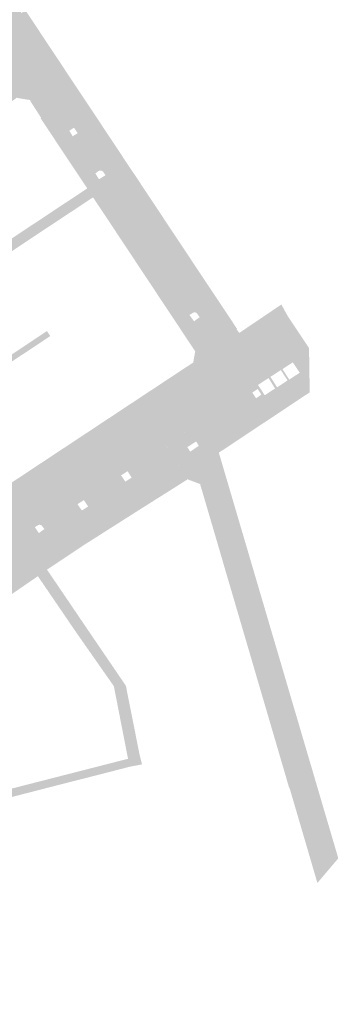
# Model space of a CAD drawing. Header units: inches. Extents: x 83502 to 84837, y 445986 to 447217.
# Tile 41 of 44: x 84119 to 84167, y 446870 to 447018. Entities that reach past the tile are written whole.
import ezdxf

# ---------------------------------------------------------------- set-up
doc = ezdxf.new("R2010")
doc.units = ezdxf.units.IN
doc.header["$MEASUREMENT"] = 0

msp = doc.modelspace()

# ---------------------------------------------------------------- hatches: boundary and pattern name
for points in [[(84119.78, 447019.19), (84121.37, 447016.8), (84123.6, 447013.44), (84124.08, 447012.72), (84126.65, 447008.84), (84129.29, 447004.88), (84129.53, 447004.52), (84128.83, 447004.03), (84129.4, 447003.17), (84127.05, 447001.61), (84126.49, 447002.47), (84126.36, 447002.39), (84125.34, 447003.91), (84122.65, 447002.14), (84122.08, 447002.99), (84122.05, 447003.03), (84122.11, 447003.12), (84120.48, 447005.66), (84120.54, 447005.75), (84118.38, 447006.1), (84118.37, 447006.02), (84115.96, 447004.31), (84116.03, 447004.24), (84115.37, 447003.78), (84114.17, 447005.26), (84113.61, 447006.09), (84113.59, 447006.13), (84113.57, 447006.17), (84113.55, 447006.21), (84113.54, 447006.26), (84113.54, 447006.31), (84113.54, 447006.35), (84113.54, 447006.4), (84113.54, 447006.45), (84113.56, 447006.49), (84113.57, 447006.54), (84113.59, 447006.58), (84113.61, 447006.62), (84113.64, 447006.66), (84113.67, 447006.7), (84113.7, 447006.73), (84113.74, 447006.76), (84113.36, 447006.5), (84111.76, 447008.92), (84107.59, 447006.08), (84107.57, 447006.07), (84107.55, 447006.06), (84107.53, 447006.05), (84107.5, 447006.04), (84107.48, 447006.03), (84107.46, 447006.02), (84107.43, 447006.02), (84107.41, 447006.02), (84107.39, 447006.02), (84107.36, 447006.02), (84107.34, 447006.03), (84107.32, 447006.04), (84107.3, 447006.04), (84107.27, 447006.05), (84107.25, 447006.07), (84107.24, 447006.08), (84107.22, 447006.1), (84107.2, 447006.11), (84107.19, 447006.13), (84107.17, 447006.15), (84106.92, 447006.53), (84109.12, 447008.09), (84109.18, 447008), (84114.71, 447011.86), (84114.81, 447011.85), (84115.15, 447013.58), (84115.17, 447013.67), (84115.09, 447013.68), (84113.62, 447015.88), (84115.1, 447016.86), (84115.02, 447016.99), (84115.38, 447017.26), (84116.29, 447015.96), (84117.12, 447016.52), (84116.7, 447017.15), (84116.51, 447017.44), (84116.21, 447017.9), (84118.68, 447019.54), (84119.18, 447018.79), (84119.78, 447019.19), (84119.78, 447019.19)], [(84137.04, 446993.21), (84139.64, 446989.29), (84142.35, 446985.2), (84146.34, 446979.2), (84146.75, 446978.59), (84146.43, 446978.45), (84146.39, 446978.43), (84146.35, 446978.41), (84146.3, 446978.4), (84146.25, 446978.39), (84146.2, 446978.39), (84146.16, 446978.39), (84146.11, 446978.39), (84146.06, 446978.4), (84146.02, 446978.41), (84145.97, 446978.43), (84145.93, 446978.45), (84145.89, 446978.47), (84145.85, 446978.5), (84145.81, 446978.53), (84145.77, 446978.56), (84145.74, 446978.6), (84129.4, 447003.17), (84128.83, 447004.03), (84129.53, 447004.52), (84131.86, 447001), (84134.46, 446997.08), (84137.04, 446993.21), (84137.04, 446993.21)], [(84130.25, 446994.78), (84130.79, 446993.89), (84131.77, 446994.5), (84133.14, 446992.45), (84133.16, 446992.41), (84133.18, 446992.37), (84133.19, 446992.33), (84133.2, 446992.29), (84133.21, 446992.24), (84133.22, 446992.2), (84133.22, 446992.16), (84133.21, 446992.11), (84133.2, 446992.07), (84133.19, 446992.03), (84133.18, 446991.98), (84133.16, 446991.94), (84133.14, 446991.91), (84133.11, 446991.87), (84133.09, 446991.84), (84133.06, 446991.8), (84133.02, 446991.78), (84132.99, 446991.75), (84132.15, 446991.22), (84132.14, 446991.21), (84132.12, 446991.2), (84132.11, 446991.19), (84132.1, 446991.17), (84132.09, 446991.16), (84132.08, 446991.14), (84132.07, 446991.12), (84132.06, 446991.1), (84132.06, 446991.09), (84132.06, 446991.07), (84132.06, 446991.05), (84132.06, 446991.03), (84132.06, 446991.01), (84132.06, 446990.99), (84132.07, 446990.97), (84132.08, 446990.95), (84132.09, 446990.94), (84132.1, 446990.92), (84143.7, 446973.39), (84143.71, 446973.38), (84143.72, 446973.36), (84143.73, 446973.35), (84143.74, 446973.34), (84143.76, 446973.33), (84143.77, 446973.32), (84143.78, 446973.31), (84143.8, 446973.3), (84143.81, 446973.3), (84143.83, 446973.29), (84143.85, 446973.29), (84143.86, 446973.29), (84143.88, 446973.29), (84143.9, 446973.29), (84143.91, 446973.29), (84143.93, 446973.3), (84143.94, 446973.3), (84143.96, 446973.31), (84143.97, 446973.32), (84143.99, 446973.33), (84144.34, 446973.55), (84145.03, 446972.62), (84145.87, 446973.23), (84147.65, 446970.43), (84144.88, 446968.6), (84137.47, 446979.77), (84134.98, 446983.53), (84132.5, 446987.27), (84129.9, 446991.18), (84129.03, 446992.52), (84127.38, 446995.01), (84124.81, 446998.87), (84122.65, 447002.14), (84125.34, 447003.91), (84126.36, 447002.39), (84126.49, 447002.47), (84127.05, 447001.61), (84126.35, 447001.16), (84126.86, 447000.33), (84127.59, 447000.8), (84127.65, 447000.72), (84127.67, 447000.68), (84127.68, 447000.64), (84127.69, 447000.6), (84127.7, 447000.55), (84127.7, 447000.51), (84127.7, 447000.46), (84127.7, 447000.42), (84127.69, 447000.38), (84127.68, 447000.33), (84127.66, 447000.29), (84127.64, 447000.25), (84127.62, 447000.22), (84127.59, 447000.18), (84127.56, 447000.15), (84127.53, 447000.12), (84127.49, 447000.09), (84126.65, 446999.52), (84126.64, 446999.51), (84126.62, 446999.5), (84126.61, 446999.5), (84126.6, 446999.49), (84126.59, 446999.47), (84126.58, 446999.46), (84126.57, 446999.45), (84126.56, 446999.44), (84126.56, 446999.42), (84126.55, 446999.41), (84126.55, 446999.39), (84126.54, 446999.38), (84126.54, 446999.36), (84126.54, 446999.35), (84126.54, 446999.33), (84126.55, 446999.32), (84126.55, 446999.3), (84126.55, 446999.29), (84126.56, 446999.27), (84126.57, 446999.26), (84129.64, 446994.64), (84129.65, 446994.62), (84129.66, 446994.61), (84129.68, 446994.59), (84129.69, 446994.58), (84129.71, 446994.57), (84129.72, 446994.56), (84129.74, 446994.55), (84129.76, 446994.54), (84129.77, 446994.54), (84129.79, 446994.53), (84129.81, 446994.53), (84129.83, 446994.53), (84129.85, 446994.53), (84129.87, 446994.54), (84129.89, 446994.54), (84129.9, 446994.55), (84129.92, 446994.56), (84129.94, 446994.57), (84130.25, 446994.78), (84130.25, 446994.78)], [(84129.4, 447003.17), (84145.74, 446978.6), (84145.77, 446978.56), (84145.81, 446978.53), (84145.85, 446978.5), (84145.89, 446978.47), (84145.93, 446978.45), (84145.97, 446978.43), (84146.02, 446978.41), (84146.06, 446978.4), (84146.11, 446978.39), (84146.16, 446978.39), (84146.2, 446978.39), (84146.25, 446978.39), (84146.3, 446978.4), (84146.35, 446978.41), (84146.39, 446978.43), (84146.43, 446978.45), (84146.75, 446978.59), (84151.47, 446971.48), (84151.4, 446971.41), (84151.73, 446970.97), (84148.69, 446968.88), (84147.65, 446970.43), (84145.87, 446973.23), (84145.53, 446973.72), (84133.14, 446992.45), (84131.77, 446994.5), (84131.45, 446994.97), (84127.65, 447000.72), (84127.59, 447000.8), (84127.05, 447001.61), (84129.4, 447003.17), (84129.4, 447003.17)], [(84127.65, 447000.72), (84131.45, 446994.97), (84131.42, 446995.01), (84131.39, 446995.05), (84131.35, 446995.08), (84131.31, 446995.11), (84131.27, 446995.14), (84131.22, 446995.16), (84131.17, 446995.17), (84131.13, 446995.19), (84131.08, 446995.19), (84131.03, 446995.2), (84130.98, 446995.2), (84130.93, 446995.19), (84130.88, 446995.18), (84130.83, 446995.17), (84130.79, 446995.15), (84130.74, 446995.13), (84130.25, 446994.78), (84129.94, 446994.57), (84129.92, 446994.56), (84129.9, 446994.55), (84129.89, 446994.54), (84129.87, 446994.54), (84129.85, 446994.53), (84129.83, 446994.53), (84129.81, 446994.53), (84129.79, 446994.53), (84129.77, 446994.54), (84129.76, 446994.54), (84129.74, 446994.55), (84129.72, 446994.56), (84129.71, 446994.57), (84129.69, 446994.58), (84129.68, 446994.59), (84129.66, 446994.61), (84129.65, 446994.62), (84129.64, 446994.64), (84126.57, 446999.26), (84126.56, 446999.27), (84126.55, 446999.29), (84126.55, 446999.3), (84126.55, 446999.32), (84126.54, 446999.33), (84126.54, 446999.35), (84126.54, 446999.36), (84126.54, 446999.38), (84126.55, 446999.39), (84126.55, 446999.41), (84126.56, 446999.42), (84126.56, 446999.44), (84126.57, 446999.45), (84126.58, 446999.46), (84126.59, 446999.47), (84126.6, 446999.49), (84126.61, 446999.5), (84126.62, 446999.5), (84126.64, 446999.51), (84126.65, 446999.52), (84127.49, 447000.09), (84127.53, 447000.12), (84127.56, 447000.15), (84127.59, 447000.18), (84127.62, 447000.22), (84127.64, 447000.25), (84127.66, 447000.29), (84127.68, 447000.33), (84127.69, 447000.38), (84127.7, 447000.42), (84127.7, 447000.46), (84127.7, 447000.51), (84127.7, 447000.55), (84127.69, 447000.6), (84127.68, 447000.64), (84127.67, 447000.68), (84127.65, 447000.72), (84127.65, 447000.72)], [(84121.68, 446985.74), (84120.35, 446984.86), (84114.92, 446981.24), (84113.26, 446980.14), (84112.02, 446979.32), (84109.26, 446977.49), (84108.48, 446978.67), (84111.03, 446980.32), (84115.86, 446983.53), (84115.74, 446983.71), (84120.8, 446987.06), (84129.03, 446992.52), (84129.9, 446991.18), (84121.68, 446985.74), (84121.68, 446985.74)], [(84133.14, 446992.45), (84145.53, 446973.72), (84145.5, 446973.76), (84145.47, 446973.79), (84145.44, 446973.82), (84145.41, 446973.85), (84145.37, 446973.88), (84145.33, 446973.9), (84145.29, 446973.92), (84145.25, 446973.93), (84145.21, 446973.94), (84145.16, 446973.95), (84145.12, 446973.95), (84145.08, 446973.95), (84145.03, 446973.95), (84144.99, 446973.94), (84144.95, 446973.92), (84144.9, 446973.91), (84144.87, 446973.89), (84144.83, 446973.87), (84144.34, 446973.55), (84143.99, 446973.33), (84143.97, 446973.32), (84143.96, 446973.31), (84143.94, 446973.3), (84143.93, 446973.3), (84143.91, 446973.29), (84143.9, 446973.29), (84143.88, 446973.29), (84143.86, 446973.29), (84143.85, 446973.29), (84143.83, 446973.29), (84143.81, 446973.3), (84143.8, 446973.3), (84143.78, 446973.31), (84143.77, 446973.32), (84143.76, 446973.33), (84143.74, 446973.34), (84143.73, 446973.35), (84143.72, 446973.36), (84143.71, 446973.38), (84143.7, 446973.39), (84132.1, 446990.92), (84132.09, 446990.94), (84132.08, 446990.95), (84132.07, 446990.97), (84132.06, 446990.99), (84132.06, 446991.01), (84132.06, 446991.03), (84132.06, 446991.05), (84132.06, 446991.07), (84132.06, 446991.09), (84132.06, 446991.1), (84132.07, 446991.12), (84132.08, 446991.14), (84132.09, 446991.16), (84132.1, 446991.17), (84132.11, 446991.19), (84132.12, 446991.2), (84132.14, 446991.21), (84132.15, 446991.22), (84132.99, 446991.75), (84133.02, 446991.78), (84133.06, 446991.8), (84133.09, 446991.84), (84133.11, 446991.87), (84133.14, 446991.91), (84133.16, 446991.94), (84133.18, 446991.98), (84133.19, 446992.03), (84133.2, 446992.07), (84133.21, 446992.11), (84133.22, 446992.16), (84133.22, 446992.2), (84133.21, 446992.24), (84133.2, 446992.29), (84133.19, 446992.33), (84133.18, 446992.37), (84133.16, 446992.41), (84133.14, 446992.45), (84133.14, 446992.45)], [(84158.63, 446973.02), (84154.54, 446970.24), (84154.39, 446970.15), (84154.22, 446970.08), (84154.05, 446970.03), (84153.88, 446969.99), (84153.7, 446969.96), (84153.52, 446969.95), (84153.34, 446969.96), (84153.17, 446969.98), (84152.99, 446970.02), (84152.81, 446970.07), (84152.64, 446970.14), (84152.47, 446970.23), (84152.32, 446970.33), (84152.17, 446970.45), (84152.03, 446970.58), (84151.91, 446970.72), (84151.8, 446970.87), (84157.91, 446975), (84158.1, 446975.13), (84159.08, 446973.35), (84158.63, 446973.02)], [(84158.63, 446973.02), (84159.08, 446973.35), (84162.25, 446968.61), (84161.75, 446968.29), (84158.63, 446973.02), (84158.63, 446973.02)], [(84158.36, 446966.11), (84140.81, 446954.77), (84140.47, 446954.54), (84122.07, 446942.35), (84119.15, 446946.85), (84137.56, 446959.07), (84138.43, 446959.64), (84148.07, 446966), (84148.23, 446966.09), (84148.37, 446966.2), (84148.5, 446966.32), (84148.62, 446966.45), (84148.72, 446966.6), (84148.82, 446966.75), (84148.9, 446966.91), (84148.96, 446967.07), (84149.01, 446967.24), (84149.04, 446967.41), (84149.06, 446967.59), (84149.07, 446967.76), (84149.06, 446967.93), (84149.03, 446968.1), (84148.99, 446968.27), (84148.93, 446968.44), (84148.86, 446968.6), (84148.77, 446968.75), (84148.69, 446968.88), (84151.73, 446970.97), (84151.8, 446970.87), (84151.91, 446970.72), (84152.03, 446970.58), (84152.17, 446970.45), (84152.32, 446970.33), (84152.47, 446970.23), (84152.64, 446970.14), (84152.81, 446970.07), (84152.99, 446970.02), (84153.17, 446969.98), (84153.34, 446969.96), (84153.52, 446969.95), (84153.7, 446969.96), (84153.88, 446969.99), (84154.05, 446970.03), (84154.22, 446970.08), (84154.39, 446970.15), (84154.54, 446970.24), (84158.63, 446973.02), (84161.75, 446968.29), (84158.36, 446966.11), (84158.36, 446966.11)], [(84122.05, 446970.52), (84122.99, 446971.15), (84123.49, 446970.4), (84116.88, 446966.01), (84116.39, 446966.75), (84119.05, 446968.53), (84120.38, 446969.41), (84122.05, 446970.52), (84122.05, 446970.52)], [(84148.77, 446968.75), (84148.86, 446968.6), (84148.93, 446968.44), (84148.99, 446968.27), (84149.03, 446968.1), (84149.06, 446967.93), (84149.07, 446967.76), (84149.06, 446967.59), (84149.04, 446967.41), (84149.01, 446967.24), (84148.96, 446967.07), (84148.9, 446966.91), (84148.82, 446966.75), (84148.72, 446966.6), (84148.62, 446966.45), (84148.5, 446966.32), (84148.37, 446966.2), (84148.23, 446966.09), (84148.07, 446966), (84138.43, 446959.64), (84137.27, 446961.4), (84144.9, 446966.44), (84145.2, 446968.11), (84144.88, 446968.6), (84147.65, 446970.43), (84148.69, 446968.88), (84148.77, 446968.75), (84148.77, 446968.75)], [(84153.99, 446961.58), (84144.16, 446955.16), (84143.3, 446956.38), (84158.36, 446966.11), (84161.75, 446968.29), (84162.25, 446968.61), (84162.27, 446966.99), (84160.31, 446965.71), (84159.81, 446966.46), (84158.26, 446965.45), (84158.76, 446964.69), (84158.52, 446964.54), (84158.03, 446965.31), (84156.46, 446964.29), (84156.96, 446963.52), (84156.67, 446963.33), (84156.18, 446964.11), (84154.6, 446963.08), (84155.11, 446962.31), (84154.8, 446962.1), (84154.55, 446962.47), (84153.75, 446961.94), (84153.99, 446961.58)], [(84162.35, 446961.97), (84148.74, 446952.93), (84148.9, 446952.4), (84147.02, 446951.08), (84145.23, 446953.62), (84145.75, 446953.97), (84145.34, 446954.6), (84144.79, 446954.26), (84144.16, 446955.16), (84153.99, 446961.58), (84154.31, 446961.08), (84155.12, 446961.63), (84154.8, 446962.1), (84155.11, 446962.31), (84155.61, 446961.54), (84157.16, 446962.55), (84156.67, 446963.33), (84156.96, 446963.52), (84157.47, 446962.72), (84159.03, 446963.76), (84158.52, 446964.54), (84158.76, 446964.69), (84159.28, 446963.88), (84160.85, 446964.91), (84160.31, 446965.71), (84162.27, 446966.99), (84162.35, 446961.97)], [(84137.56, 446959.07), (84119.15, 446946.85), (84118.28, 446946.27), (84118.2, 446946.39), (84111.3, 446941.84), (84112.87, 446939.46), (84110.14, 446937.6), (84110.22, 446937.48), (84101.93, 446931.82), (84101.89, 446931.79), (84101.85, 446931.75), (84101.82, 446931.71), (84101.8, 446931.67), (84101.77, 446931.63), (84101.76, 446931.58), (84101.74, 446931.54), (84101.73, 446931.49), (84101.72, 446931.44), (84101.72, 446931.39), (84101.72, 446931.34), (84101.73, 446931.29), (84101.74, 446931.24), (84101.76, 446931.2), (84101.78, 446931.15), (84101.8, 446931.11), (84102.25, 446930.53), (84102.27, 446930.49), (84102.29, 446930.45), (84102.3, 446930.4), (84102.31, 446930.36), (84102.32, 446930.31), (84102.32, 446930.27), (84102.32, 446930.22), (84102.31, 446930.18), (84102.3, 446930.13), (84102.29, 446930.09), (84102.27, 446930.05), (84102.25, 446930.01), (84102.22, 446929.97), (84102.19, 446929.93), (84102.16, 446929.9), (84102.13, 446929.87), (84098.68, 446927.48), (84098.07, 446928.34), (84097.24, 446927.78), (84097.84, 446926.94), (84097.18, 446926.49), (84095.14, 446925.08), (84094.55, 446925.91), (84093.65, 446925.28), (84093.53, 446925.46), (84093.51, 446925.49), (84093.48, 446925.52), (84093.45, 446925.55), (84093.41, 446925.57), (84093.38, 446925.6), (84093.34, 446925.62), (84093.3, 446925.63), (84093.26, 446925.65), (84093.22, 446925.66), (84093.18, 446925.66), (84093.13, 446925.66), (84093.09, 446925.66), (84093.05, 446925.66), (84093.01, 446925.65), (84092.97, 446925.64), (84092.93, 446925.62), (84092.89, 446925.61), (84092.85, 446925.58), (84079.59, 446916.48), (84079.55, 446916.46), (84079.52, 446916.43), (84079.49, 446916.39), (84079.46, 446916.36), (84079.44, 446916.32), (84079.42, 446916.29), (84079.4, 446916.25), (84079.39, 446916.2), (84079.38, 446916.16), (84079.37, 446916.12), (84079.37, 446916.07), (84079.37, 446916.03), (84079.38, 446915.99), (84079.39, 446915.94), (84079.4, 446915.9), (84079.42, 446915.86), (84079.44, 446915.82), (84079.46, 446915.79), (84079.85, 446915.22), (84079.87, 446915.17), (84079.89, 446915.13), (84079.91, 446915.08), (84079.92, 446915.04), (84079.93, 446914.99), (84079.93, 446914.94), (84079.93, 446914.89), (84079.92, 446914.84), (84079.91, 446914.8), (84079.89, 446914.75), (84079.87, 446914.71), (84079.85, 446914.67), (84079.82, 446914.63), (84079.79, 446914.59), (84079.76, 446914.55), (84079.72, 446914.52), (84079.47, 446914.35), (84079.26, 446914.21), (84079.16, 446914.36), (84076.53, 446912.57), (84075.88, 446913.49), (84074.96, 446912.84), (84075.61, 446911.92), (84073.7, 446910.6), (84073.19, 446911.41), (84072.26, 446910.79), (84072.05, 446911.08), (84072.04, 446911.1), (84072.03, 446911.12), (84072.02, 446911.13), (84072, 446911.14), (84071.98, 446911.16), (84071.97, 446911.17), (84071.95, 446911.18), (84071.93, 446911.18), (84071.91, 446911.19), (84071.89, 446911.19), (84071.87, 446911.2), (84071.85, 446911.2), (84071.83, 446911.19), (84071.81, 446911.19), (84071.79, 446911.19), (84071.77, 446911.18), (84071.76, 446911.17), (84071.74, 446911.16), (84063.04, 446905.19), (84063.03, 446905.18), (84063.01, 446905.17), (84063, 446905.17), (84062.99, 446905.15), (84062.98, 446905.14), (84062.97, 446905.13), (84062.96, 446905.12), (84062.96, 446905.1), (84062.95, 446905.09), (84062.95, 446905.07), (84062.94, 446905.06), (84062.94, 446905.04), (84062.94, 446905.03), (84062.94, 446905.01), (84062.95, 446905), (84062.95, 446904.98), (84062.96, 446904.97), (84062.96, 446904.95), (84062.97, 446904.94), (84062.98, 446904.93), (84063.55, 446904.1), (84063.58, 446904.06), (84063.59, 446904.02), (84063.61, 446903.98), (84063.62, 446903.94), (84063.63, 446903.89), (84063.63, 446903.85), (84063.63, 446903.8), (84063.62, 446903.76), (84063.62, 446903.72), (84063.61, 446903.67), (84063.59, 446903.63), (84063.57, 446903.59), (84063.55, 446903.55), (84063.53, 446903.52), (84063.5, 446903.48), (84063.47, 446903.45), (84063.44, 446903.42), (84063.4, 446903.39), (84063.36, 446903.37), (84063.32, 446903.35), (84063.28, 446903.33), (84063.24, 446903.32), (84063.2, 446903.31), (84063.15, 446903.31), (84063.11, 446903.3), (84063.06, 446903.31), (84063.02, 446903.31), (84062.97, 446903.32), (84062.93, 446903.33), (84062.89, 446903.35), (84062.85, 446903.37), (84062.81, 446903.39), (84062.78, 446903.42), (84062.74, 446903.45), (84062.71, 446903.48), (84062.68, 446903.52), (84062.12, 446904.34), (84062.11, 446904.35), (84062.1, 446904.36), (84062.08, 446904.38), (84062.07, 446904.39), (84062.06, 446904.4), (84062.04, 446904.41), (84062.02, 446904.42), (84062.01, 446904.42), (84061.99, 446904.43), (84061.97, 446904.43), (84061.95, 446904.43), (84061.93, 446904.43), (84061.91, 446904.43), (84061.9, 446904.43), (84061.88, 446904.42), (84061.86, 446904.41), (84061.85, 446904.41), (84061.83, 446904.4), (84053.54, 446898.71), (84053.53, 446898.7), (84053.52, 446898.69), (84053.51, 446898.68), (84053.49, 446898.68), (84053.48, 446898.66), (84053.47, 446898.65), (84053.47, 446898.64), (84053.46, 446898.63), (84053.45, 446898.62), (84053.45, 446898.6), (84053.44, 446898.59), (84053.44, 446898.57), (84053.44, 446898.56), (84053.44, 446898.54), (84053.44, 446898.53), (84053.44, 446898.52), (84053.44, 446898.5), (84053.45, 446898.49), (84053.45, 446898.47), (84053.46, 446898.46), (84053.47, 446898.45), (84053.48, 446898.44), (84053.49, 446898.43), (84053.5, 446898.42), (84053.35, 446898.37), (84051.77, 446900.61), (84060.6, 446906.65), (84073.15, 446915.23), (84073.1, 446915.31), (84074.26, 446916.1), (84074.33, 446916.02), (84078.74, 446919.04), (84082.95, 446921.93), (84086.56, 446924.4), (84086.62, 446924.33), (84088.71, 446925.81), (84092.2, 446928.27), (84092.26, 446928.2), (84094.46, 446929.71), (84094.4, 446929.79), (84099.8, 446933.42), (84099.74, 446933.51), (84100.19, 446933.81), (84100.21, 446933.78), (84105.64, 446937.41), (84109.4, 446939.99), (84109.94, 446940.36), (84109.7, 446940.71), (84109.51, 446940.58), (84109.39, 446940.76), (84109.31, 446940.71), (84108.76, 446941.52), (84108.31, 446942.19), (84110.1, 446943.39), (84110.93, 446943.97), (84113.56, 446945.71), (84117.48, 446948.3), (84137.27, 446961.4), (84138.43, 446959.64), (84137.56, 446959.07), (84137.56, 446959.07)], [(84145.23, 446953.62), (84147.02, 446951.08), (84144, 446948.96), (84143.96, 446948.87), (84142.74, 446950.8), (84142.76, 446950.94), (84142.75, 446951.08), (84142.7, 446951.19), (84140.71, 446954.15), (84140.69, 446954.19), (84140.67, 446954.23), (84140.66, 446954.27), (84140.65, 446954.31), (84140.64, 446954.35), (84140.64, 446954.39), (84140.64, 446954.43), (84140.64, 446954.48), (84140.65, 446954.52), (84140.66, 446954.56), (84140.68, 446954.6), (84140.7, 446954.64), (84140.72, 446954.67), (84140.75, 446954.71), (84140.78, 446954.74), (84140.81, 446954.77), (84143.3, 446956.38), (84144.79, 446954.26), (84144.02, 446953.77), (84144.45, 446953.09), (84145.23, 446953.62)], [(84140.92, 446953.83), (84135.19, 446949.97), (84135.07, 446950.16), (84134.1, 446949.53), (84134.24, 446949.33), (84128.69, 446945.59), (84128.52, 446945.83), (84127.57, 446945.21), (84127.75, 446944.96), (84122.61, 446941.49), (84122.39, 446941.79), (84122.3, 446941.91), (84122.28, 446941.95), (84122.25, 446941.98), (84122.22, 446942.01), (84122.19, 446942.04), (84122.16, 446942.06), (84122.12, 446942.08), (84122.08, 446942.1), (84122.04, 446942.11), (84122, 446942.12), (84121.96, 446942.13), (84121.92, 446942.13), (84121.87, 446942.13), (84121.83, 446942.13), (84121.79, 446942.12), (84121.75, 446942.11), (84121.71, 446942.1), (84121.67, 446942.08), (84121.64, 446942.06), (84122.07, 446942.35), (84140.47, 446954.54), (84140.79, 446954.76), (84140.75, 446954.71), (84140.72, 446954.67), (84140.7, 446954.64), (84140.68, 446954.6), (84140.66, 446954.56), (84140.65, 446954.52), (84140.64, 446954.48), (84140.64, 446954.43), (84140.64, 446954.39), (84140.64, 446954.35), (84140.65, 446954.31), (84140.66, 446954.27), (84140.67, 446954.23), (84140.69, 446954.19), (84140.71, 446954.15), (84140.92, 446953.83)], [(84142.45, 446950.48), (84126.38, 446939.78), (84124.96, 446938.84), (84124.92, 446938.82), (84124.88, 446938.8), (84124.84, 446938.79), (84124.8, 446938.78), (84124.76, 446938.77), (84124.71, 446938.77), (84124.67, 446938.77), (84124.62, 446938.77), (84124.58, 446938.78), (84124.54, 446938.79), (84124.5, 446938.81), (84124.46, 446938.83), (84124.42, 446938.85), (84124.38, 446938.87), (84124.35, 446938.9), (84124.32, 446938.93), (84124.29, 446938.97), (84124.26, 446939), (84122.61, 446941.49), (84127.75, 446944.96), (84128.23, 446944.27), (84129.16, 446944.87), (84128.69, 446945.59), (84134.24, 446949.33), (84134.74, 446948.6), (84135.68, 446949.2), (84135.19, 446949.97), (84140.92, 446953.83), (84142.67, 446951.24), (84142.7, 446951.2), (84142.71, 446951.16), (84142.73, 446951.12), (84142.74, 446951.07), (84142.75, 446951.03), (84142.76, 446950.99), (84142.76, 446950.94), (84142.76, 446950.9), (84142.75, 446950.85), (84142.74, 446950.81), (84142.72, 446950.77), (84142.71, 446950.73), (84142.68, 446950.69), (84142.66, 446950.65), (84142.63, 446950.62), (84142.6, 446950.58), (84142.57, 446950.55), (84142.53, 446950.53), (84142.49, 446950.5), (84142.45, 446950.48)], [(84148.9, 446952.4), (84166.63, 446892.17), (84163.5, 446888.48), (84162, 446893.6), (84160.68, 446898.11), (84159.32, 446902.74), (84159.27, 446902.72), (84159.22, 446902.9), (84157.82, 446907.69), (84156.44, 446912.4), (84155.06, 446917.1), (84153.7, 446921.75), (84152.33, 446926.41), (84150.97, 446931.06), (84149.6, 446935.72), (84148.23, 446940.42), (84147.13, 446944.16), (84145.96, 446948.13), (84146, 446948.21), (84144, 446948.96), (84148.9, 446952.4), (84148.9, 446952.4)], [(84136.34, 446944.06), (84128.68, 446939.19), (84123.01, 446935.41), (84121.64, 446934.43), (84117.43, 446931.54), (84113.31, 446928.71), (84109.19, 446925.89), (84105.15, 446923.11), (84101.13, 446920.35), (84097.07, 446917.57), (84093.04, 446914.81), (84089.07, 446912.08), (84085.74, 446909.8), (84085.77, 446909.76), (84085.09, 446909.37), (84085.07, 446909.41), (84085.04, 446909.39), (84080.33, 446906.18), (84080.29, 446906.29), (84077.06, 446904.08), (84076.84, 446904.43), (84073.65, 446902.22), (84073.87, 446901.9), (84070.68, 446899.71), (84070.71, 446899.58), (84066.57, 446896.76), (84062.52, 446894.01), (84058.39, 446891.2), (84058.24, 446891.09), (84057.01, 446892.89), (84057.13, 446892.98), (84057.15, 446892.97), (84057.17, 446892.96), (84057.2, 446892.95), (84057.23, 446892.94), (84057.25, 446892.94), (84057.28, 446892.94), (84057.3, 446892.94), (84057.33, 446892.94), (84057.36, 446892.95), (84057.38, 446892.95), (84057.41, 446892.96), (84057.43, 446892.98), (84060.12, 446894.83), (84060.72, 446893.93), (84061.57, 446894.54), (84060.98, 446895.42), (84065.71, 446898.65), (84065.72, 446898.66), (84065.74, 446898.67), (84065.75, 446898.68), (84065.76, 446898.69), (84065.77, 446898.7), (84065.78, 446898.72), (84065.79, 446898.73), (84065.8, 446898.75), (84065.8, 446898.76), (84065.8, 446898.78), (84065.81, 446898.8), (84065.81, 446898.81), (84065.81, 446898.83), (84065.8, 446898.85), (84065.8, 446898.86), (84065.79, 446898.88), (84065.79, 446898.9), (84065.78, 446898.91), (84065.77, 446898.93), (84065.76, 446898.94), (84065.18, 446899.78), (84065.16, 446899.82), (84065.15, 446899.86), (84065.14, 446899.91), (84065.14, 446899.95), (84065.13, 446900), (84065.14, 446900.04), (84065.14, 446900.09), (84065.15, 446900.13), (84065.17, 446900.17), (84065.18, 446900.22), (84065.2, 446900.25), (84065.23, 446900.29), (84065.26, 446900.33), (84065.29, 446900.36), (84065.32, 446900.39), (84065.35, 446900.42), (84065.4, 446900.44), (84065.44, 446900.46), (84065.48, 446900.48), (84065.53, 446900.49), (84065.57, 446900.49), (84065.62, 446900.5), (84065.67, 446900.5), (84065.71, 446900.49), (84065.76, 446900.48), (84065.8, 446900.47), (84065.85, 446900.46), (84065.89, 446900.44), (84065.93, 446900.41), (84065.97, 446900.39), (84066, 446900.36), (84066.04, 446900.32), (84066.62, 446899.53), (84066.62, 446899.52), (84066.63, 446899.51), (84066.64, 446899.5), (84066.65, 446899.48), (84066.66, 446899.48), (84066.67, 446899.47), (84066.68, 446899.46), (84066.7, 446899.45), (84066.71, 446899.45), (84066.72, 446899.44), (84066.74, 446899.44), (84066.75, 446899.44), (84066.76, 446899.44), (84066.78, 446899.44), (84066.79, 446899.44), (84066.81, 446899.44), (84066.82, 446899.45), (84066.83, 446899.45), (84066.85, 446899.46), (84066.86, 446899.47), (84066.87, 446899.48), (84066.88, 446899.49), (84072.36, 446903.21), (84072.93, 446902.38), (84073.78, 446902.97), (84073.22, 446903.79), (84075.61, 446905.44), (84075.62, 446905.44), (84075.64, 446905.45), (84075.65, 446905.46), (84075.66, 446905.47), (84075.67, 446905.49), (84075.68, 446905.5), (84075.69, 446905.51), (84075.7, 446905.53), (84075.7, 446905.54), (84075.71, 446905.56), (84075.71, 446905.57), (84075.71, 446905.59), (84075.71, 446905.6), (84075.71, 446905.62), (84075.71, 446905.64), (84075.71, 446905.65), (84075.7, 446905.67), (84075.7, 446905.68), (84075.69, 446905.7), (84075.68, 446905.71), (84075.67, 446905.72), (84075.66, 446905.74), (84075.1, 446906.56), (84075.08, 446906.59), (84075.06, 446906.63), (84075.04, 446906.66), (84075.03, 446906.7), (84075.02, 446906.74), (84075.02, 446906.78), (84075.01, 446906.82), (84075.01, 446906.85), (84075.02, 446906.89), (84075.02, 446906.93), (84075.03, 446906.97), (84075.05, 446907.01), (84075.06, 446907.04), (84075.08, 446907.08), (84075.11, 446907.11), (84075.13, 446907.14), (84075.16, 446907.17), (84075.19, 446907.19), (84075.53, 446907.4), (84075.75, 446907.53), (84075.81, 446907.47), (84077.84, 446908.86), (84078.46, 446907.9), (84079.43, 446908.53), (84078.81, 446909.48), (84081.33, 446911.24), (84081.26, 446911.35), (84081.44, 446911.48), (84081.68, 446911.66), (84081.71, 446911.68), (84081.75, 446911.69), (84081.79, 446911.71), (84081.83, 446911.72), (84081.87, 446911.73), (84081.91, 446911.73), (84081.96, 446911.73), (84082, 446911.73), (84082.04, 446911.73), (84082.08, 446911.72), (84082.13, 446911.7), (84082.17, 446911.68), (84082.21, 446911.66), (84082.24, 446911.64), (84082.28, 446911.61), (84082.31, 446911.58), (84082.34, 446911.54), (84082.37, 446911.51), (84082.74, 446910.93), (84082.76, 446910.89), (84082.79, 446910.86), (84082.82, 446910.83), (84082.85, 446910.8), (84082.89, 446910.77), (84082.93, 446910.75), (84082.97, 446910.73), (84083.01, 446910.72), (84083.05, 446910.71), (84083.09, 446910.7), (84083.14, 446910.7), (84083.18, 446910.7), (84083.22, 446910.7), (84083.27, 446910.71), (84083.31, 446910.72), (84083.35, 446910.74), (84083.39, 446910.76), (84083.42, 446910.78), (84090.7, 446915.75), (84091.44, 446916.26), (84096.68, 446919.84), (84096.71, 446919.86), (84096.75, 446919.89), (84096.78, 446919.93), (84096.8, 446919.96), (84096.83, 446920), (84096.85, 446920.03), (84096.87, 446920.07), (84096.88, 446920.11), (84096.89, 446920.16), (84096.9, 446920.2), (84096.9, 446920.24), (84096.9, 446920.29), (84096.9, 446920.33), (84096.89, 446920.37), (84096.88, 446920.41), (84096.86, 446920.46), (84096.84, 446920.49), (84096.82, 446920.53), (84096.42, 446921.13), (84096.4, 446921.17), (84096.38, 446921.2), (84096.37, 446921.24), (84096.35, 446921.28), (84096.34, 446921.32), (84096.34, 446921.37), (84096.34, 446921.41), (84096.34, 446921.45), (84096.34, 446921.49), (84096.35, 446921.53), (84096.36, 446921.57), (84096.38, 446921.61), (84096.4, 446921.65), (84096.42, 446921.68), (84096.45, 446921.72), (84096.47, 446921.75), (84096.5, 446921.78), (84096.54, 446921.81), (84096.78, 446921.97), (84099.24, 446923.64), (84099.9, 446924.09), (84099.97, 446924.14), (84100.01, 446924.15), (84100.04, 446924.17), (84100.08, 446924.18), (84100.12, 446924.18), (84100.15, 446924.19), (84100.19, 446924.19), (84100.23, 446924.18), (84100.27, 446924.18), (84100.3, 446924.17), (84100.34, 446924.15), (84100.37, 446924.14), (84100.41, 446924.12), (84100.44, 446924.1), (84100.47, 446924.08), (84100.49, 446924.05), (84100.52, 446924.02), (84100.54, 446923.99), (84100.56, 446923.96), (84100.99, 446923.38), (84101.03, 446923.35), (84101.06, 446923.32), (84101.09, 446923.29), (84101.13, 446923.26), (84101.17, 446923.24), (84101.21, 446923.22), (84101.26, 446923.21), (84101.3, 446923.19), (84101.35, 446923.19), (84101.39, 446923.18), (84101.44, 446923.18), (84101.49, 446923.19), (84101.53, 446923.19), (84101.58, 446923.21), (84101.62, 446923.22), (84101.66, 446923.24), (84101.7, 446923.26), (84101.74, 446923.29), (84102.75, 446923.98), (84103.32, 446923.21), (84103.88, 446923.61), (84103.37, 446924.43), (84110.99, 446929.67), (84111.53, 446928.89), (84112.08, 446929.27), (84111.54, 446930.05), (84114.12, 446931.86), (84114.22, 446931.73), (84124.35, 446938.59), (84124.15, 446938.9), (84124.26, 446939), (84124.29, 446938.97), (84124.32, 446938.93), (84124.35, 446938.9), (84124.38, 446938.87), (84124.42, 446938.85), (84124.46, 446938.83), (84124.5, 446938.81), (84124.54, 446938.79), (84124.58, 446938.78), (84124.62, 446938.77), (84124.67, 446938.77), (84124.71, 446938.77), (84124.76, 446938.77), (84124.8, 446938.78), (84124.84, 446938.79), (84124.88, 446938.8), (84124.92, 446938.82), (84124.96, 446938.84), (84126.38, 446939.78), (84142.45, 446950.48), (84142.49, 446950.5), (84142.53, 446950.53), (84142.57, 446950.55), (84142.6, 446950.58), (84142.63, 446950.62), (84142.66, 446950.65), (84142.68, 446950.69), (84142.71, 446950.73), (84142.72, 446950.77), (84142.74, 446950.81), (84143.96, 446948.87), (84139.76, 446946.22), (84139.53, 446946.08), (84136.34, 446944.06), (84136.34, 446944.06)], [(84124.35, 446938.59), (84114.22, 446931.73), (84114.12, 446931.86), (84114.16, 446931.88), (84114.19, 446931.91), (84114.22, 446931.95), (84114.24, 446931.98), (84114.27, 446932.02), (84114.29, 446932.06), (84114.3, 446932.1), (84114.31, 446932.14), (84114.32, 446932.18), (84114.33, 446932.23), (84114.33, 446932.27), (84114.33, 446932.31), (84114.32, 446932.36), (84114.31, 446932.4), (84114.3, 446932.44), (84114.28, 446932.48), (84114.26, 446932.52), (84114.24, 446932.56), (84113.84, 446933.13), (84113.81, 446933.16), (84113.79, 446933.2), (84113.77, 446933.24), (84113.75, 446933.28), (84113.74, 446933.32), (84113.73, 446933.36), (84113.72, 446933.4), (84113.72, 446933.45), (84113.73, 446933.49), (84113.73, 446933.53), (84113.74, 446933.57), (84113.76, 446933.61), (84113.78, 446933.65), (84113.8, 446933.69), (84113.82, 446933.72), (84113.85, 446933.76), (84113.88, 446933.79), (84113.91, 446933.81), (84113.49, 446933.52), (84111.61, 446936.39), (84111.93, 446936.62), (84112.47, 446936.99), (84111.8, 446937.93), (84110.93, 446937.35), (84110.91, 446937.38), (84110.88, 446937.42), (84110.84, 446937.45), (84110.81, 446937.47), (84110.77, 446937.5), (84110.73, 446937.52), (84110.69, 446937.54), (84110.65, 446937.55), (84110.6, 446937.56), (84110.56, 446937.57), (84110.52, 446937.57), (84110.47, 446937.57), (84110.43, 446937.56), (84110.38, 446937.55), (84110.34, 446937.54), (84110.3, 446937.52), (84110.26, 446937.5), (84110.22, 446937.48), (84110.14, 446937.6), (84112.87, 446939.46), (84111.3, 446941.84), (84118.2, 446946.39), (84118.28, 446946.27), (84119.15, 446946.85), (84122.07, 446942.35), (84121.64, 446942.06), (84121.19, 446941.78), (84121.79, 446940.89), (84122.61, 446941.49), (84124.26, 446939), (84124.15, 446938.9), (84124.35, 446938.59), (84124.35, 446938.59)], [(84135.44, 446905.9), (84135.14, 446907.08), (84133.02, 446917.95), (84127.35, 446926.06), (84121.64, 446934.43), (84123.01, 446935.41), (84128.53, 446927.27), (84128.87, 446926.76), (84134.82, 446918.02), (84135.92, 446912.49), (84136.14, 446911.39), (84136.34, 446910.36), (84136.51, 446909.49), (84136.88, 446907.66), (84137.02, 446907.11), (84137.24, 446906.24), (84135.44, 446905.9)], [(84097.34, 446892.59), (84091.63, 446888.58), (84091.8, 446888.34), (84073.81, 446875.94), (84073.76, 446876.02), (84065.62, 446870.3), (84064.84, 446871.41), (84066.79, 446872.71), (84071.72, 446876.01), (84073.9, 446877.46), (84083.79, 446884.16), (84080.95, 446888.49), (84082.94, 446889.67), (84084.66, 446887.21), (84089.96, 446890.97), (84090.07, 446890.81), (84090.94, 446889.57), (84099.11, 446895.3), (84102.96, 446897.9), (84105.38, 446899.45), (84108.1, 446900.15), (84135.14, 446907.08), (84135.44, 446905.9), (84132.07, 446905.03), (84129.73, 446904.43), (84126.54, 446903.62), (84123.34, 446902.8), (84121.02, 446902.2), (84117.82, 446901.38), (84114.62, 446900.57), (84112.31, 446899.97), (84109.11, 446899.16), (84105.92, 446898.34), (84100.8, 446894.97), (84099.79, 446894.32), (84097.34, 446892.59), (84097.34, 446892.59)]]:
    msp.add_hatch(color=256).paths.add_polyline_path(points, flags=0)

doc.saveas('drawing.dxf')
